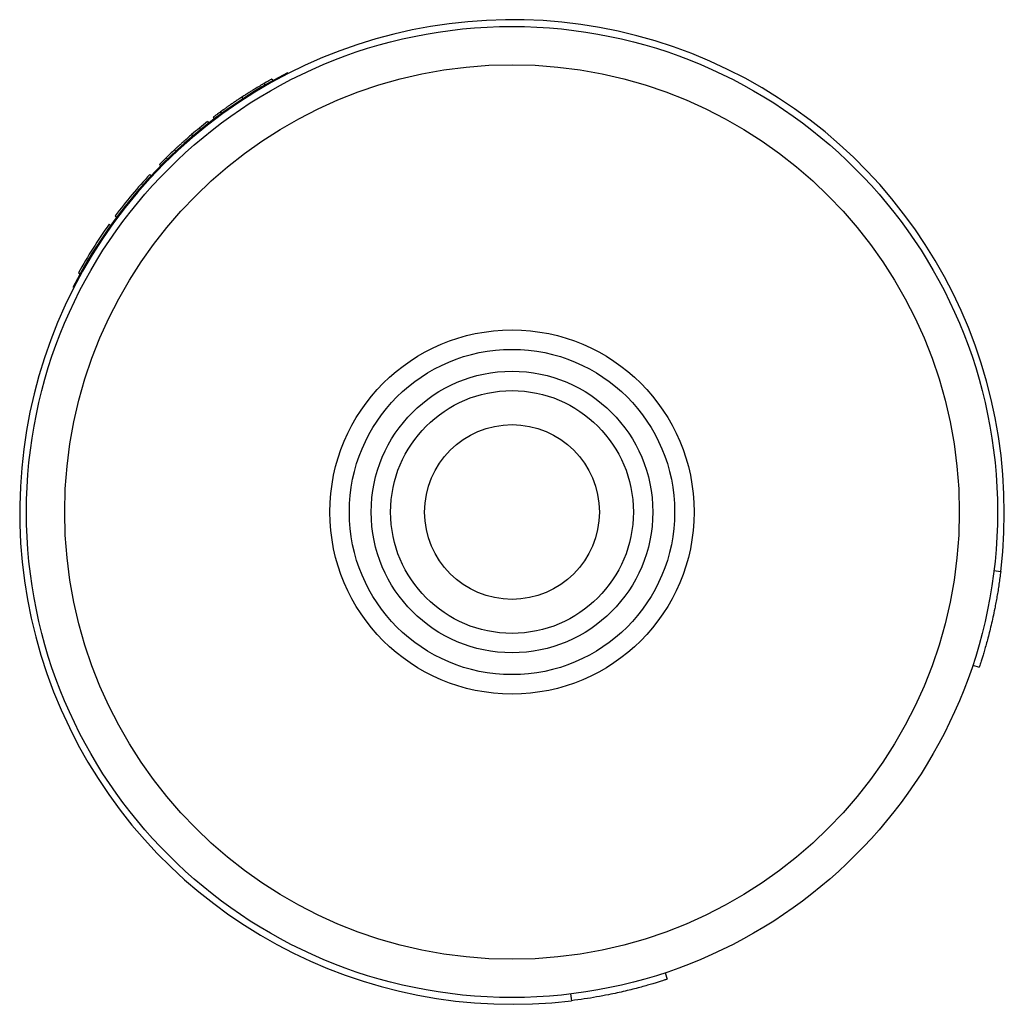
# Model space of a CAD drawing. Header units: inches. Extents: x 3.21 to 12.47, y 1.43 to 9.54.
# Tile 4 of 12: x 7.79 to 8.29, y 1.43 to 1.94. Entities that reach past the tile are written whole.
import ezdxf

# ---------------------------------------------------------------- set-up
doc = ezdxf.new("R2010")
doc.units = ezdxf.units.IN
doc.header["$MEASUREMENT"] = 0

msp = doc.modelspace()

# ---------------------------------------------------------------- linework, layer by layer
at = {"color": 7, "linetype": 'Continuous', "lineweight": 25}
for p, q in [((7.9239175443, 1.9129820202), (7.9237114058, 1.9133849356)), ((7.9117339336, 1.9079829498), (7.9122267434, 1.9071309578)), ((7.915782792, 1.9102758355), (7.9162599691, 1.9094149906)), ((7.9002825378, 1.9009500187), (7.9008195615, 1.9001251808)), ((7.8891952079, 1.893307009), (7.8897750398, 1.8925116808)), ((7.882660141, 1.8883800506), (7.8832652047, 1.8876037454)), ((7.8854826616, 1.890548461), (7.8860768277, 1.8897637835)), ((7.8743851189, 1.8816473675), (7.8750221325, 1.8808970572)), ((7.8784406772, 1.8850189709), (7.8790620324, 1.8842556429)), ((7.8656039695, 1.8738368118), (7.8662748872, 1.8731166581)), ((7.8578612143, 1.8663108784), (7.8585620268, 1.8656197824)), ((7.8612247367, 1.8696587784), (7.8619125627, 1.8689547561)), ((7.8529342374, 1.8611730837), (7.853654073, 1.8605018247)), ((7.8319228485, 1.8354717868), (7.8327238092, 1.8348997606)), ((7.8350710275, 1.8397837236), (7.835859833, 1.839195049)), ((7.8161259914, 1.8103869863), (7.8169879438, 1.8099118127)), ((8.2875446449, 1.6571479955), (8.2910190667, 1.6567256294)), ((8.2766040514, 1.608445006), (8.2799253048, 1.607340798)), ((8.1182436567, 1.4500846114), (8.1193478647, 1.4467633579)), ((8.0695406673, 1.4391440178), (8.0699630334, 1.435669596))]:
    msp.add_line(p, q, dxfattribs=at)
for radius in [0.2499999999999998, 0.2303149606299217, 0.09375, 0.0837500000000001, 0.0724999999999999, 0.0624999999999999, 0.045]:
    msp.add_circle((8.039371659, 1.6873170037), radius, dxfattribs=at)
for centre, radius, start, end in [((8.039371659, 1.6873170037), 0.2534999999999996, 353.0688800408, 276.9311199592), ((8.0393716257, 1.6873170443), 0.2539369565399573, 117.0950663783, 152.9045173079), ((8.039371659, 1.6873170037), 0.2549212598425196, 127.9333791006, 129.1458648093), ((8.039371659, 1.6873170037), 0.2549212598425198, 132.9729030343, 134.3333036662), ((8.039371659, 1.6873170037), 0.2549212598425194, 134.3333036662, 135.3999577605), ((8.039371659, 1.6873170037), 0.2549212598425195, 136.9999389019, 143.2665317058), ((8.039371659, 1.6873170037), 0.2549212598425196, 144.4665175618, 151.133105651)]:
    msp.add_arc(centre, radius, start, end, dxfattribs=at)
for points, knots in [([(7.911733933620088, 1.907982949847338), (7.911500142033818, 1.907847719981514), (7.911293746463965, 1.907727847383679), (7.911025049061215, 1.907571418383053), (7.910942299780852, 1.907523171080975), (7.910828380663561, 1.907456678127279), (7.910792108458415, 1.907435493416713), (7.910740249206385, 1.907405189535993), (7.910723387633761, 1.907395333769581), (7.910690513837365, 1.907376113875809), (7.910682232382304, 1.907371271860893), (7.910472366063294, 1.907248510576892), (7.910279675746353, 1.9071354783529), (7.909882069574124, 1.906901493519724), (7.909684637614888, 1.906784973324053), (7.908592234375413, 1.906137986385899), (7.907683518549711, 1.905592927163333), (7.906225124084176, 1.904704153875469), (7.905720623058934, 1.90439447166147), (7.90467540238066, 1.903747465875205), (7.904124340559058, 1.903403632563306), (7.903302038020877, 1.902886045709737), (7.903028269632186, 1.902712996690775), (7.902618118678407, 1.902452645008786), (7.902481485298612, 1.902365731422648), (7.902276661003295, 1.902235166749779), (7.902208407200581, 1.902191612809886), (7.902106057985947, 1.902126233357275), (7.90207194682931, 1.902104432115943), (7.902003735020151, 1.902060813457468), (7.901958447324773, 1.902031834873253), (7.901569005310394, 1.90178254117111), (7.901017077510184, 1.901428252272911), (7.900282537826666, 1.900950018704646)], [0, 0, 0, 0, 0.0625, 0.0625, 0.09375, 0.09375, 0.109375, 0.109375, 0.1171875, 0.1171875, 0.125, 0.125, 0.1875, 0.1875, 0.25, 0.25, 0.5, 0.5, 0.625, 0.625, 0.75, 0.75, 0.8125, 0.8125, 0.84375, 0.84375, 0.859375, 0.859375, 0.8671875, 0.8671875, 0.875, 0.875, 1, 1, 1, 1]), ([(7.915782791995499, 1.910275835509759), (7.915775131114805, 1.910271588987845), (7.91576695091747, 1.910267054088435), (7.915753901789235, 1.910259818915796), (7.915749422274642, 1.910257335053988), (7.915742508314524, 1.910253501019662), (7.915740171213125, 1.91025220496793), (7.915736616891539, 1.910250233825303), (7.915735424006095, 1.910249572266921), (7.915733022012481, 1.910248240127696), (7.915732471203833, 1.910247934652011), (7.915715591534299, 1.91023857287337), (7.915695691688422, 1.910227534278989), (7.915646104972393, 1.910200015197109), (7.915617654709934, 1.910184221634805), (7.915438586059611, 1.91008475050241), (7.915207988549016, 1.909956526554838), (7.914744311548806, 1.909697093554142), (7.914561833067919, 1.90959479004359), (7.914246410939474, 1.90941728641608), (7.914134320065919, 1.909354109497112), (7.913896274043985, 1.909219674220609), (7.913776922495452, 1.909152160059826), (7.9134979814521, 1.908994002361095), (7.91335593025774, 1.908913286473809), (7.913138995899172, 1.908789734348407), (7.913066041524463, 1.908748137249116), (7.912955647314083, 1.908685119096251), (7.912918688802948, 1.908664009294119), (7.912863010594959, 1.908632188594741), (7.912844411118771, 1.908621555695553), (7.912807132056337, 1.908600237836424), (7.912783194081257, 1.908586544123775), (7.912554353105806, 1.908455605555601), (7.912208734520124, 1.908257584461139), (7.911733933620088, 1.907982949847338)], [0, 0, 0, 0, 0.0625, 0.0625, 0.09375, 0.09375, 0.109375, 0.109375, 0.1171875, 0.1171875, 0.125, 0.125, 0.1875, 0.1875, 0.25, 0.25, 0.5, 0.5, 0.625, 0.625, 0.6875, 0.6875, 0.75, 0.75, 0.8125, 0.8125, 0.84375, 0.84375, 0.859375, 0.859375, 0.8671875, 0.8671875, 0.875, 0.875, 1, 1, 1, 1]), ([(7.900282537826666, 1.900950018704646), (7.899912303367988, 1.900708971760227), (7.89958917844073, 1.90049724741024), (7.899174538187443, 1.900224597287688), (7.899048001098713, 1.900141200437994), (7.898875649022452, 1.900027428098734), (7.898821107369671, 1.899991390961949), (7.898743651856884, 1.899940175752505), (7.898718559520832, 1.899923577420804), (7.898669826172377, 1.899891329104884), (7.898657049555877, 1.899882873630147), (7.898082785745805, 1.899502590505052), (7.897543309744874, 1.899142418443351), (7.896445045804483, 1.89840293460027), (7.895915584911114, 1.898043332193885), (7.894895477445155, 1.897345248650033), (7.894393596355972, 1.896998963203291), (7.893473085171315, 1.896359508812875), (7.893024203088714, 1.896045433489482), (7.892148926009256, 1.895428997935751), (7.891710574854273, 1.895118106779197), (7.891105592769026, 1.89468644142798), (7.89091159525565, 1.894547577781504), (7.890632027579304, 1.894346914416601), (7.89054074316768, 1.894281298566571), (7.890406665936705, 1.894184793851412), (7.890362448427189, 1.894152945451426), (7.890296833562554, 1.894105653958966), (7.890275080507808, 1.894089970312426), (7.890231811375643, 1.894058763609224), (7.890203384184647, 1.894038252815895), (7.889957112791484, 1.893860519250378), (7.889625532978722, 1.893620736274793), (7.889195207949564, 1.893307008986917)], [0, 0, 0, 0, 0.0625, 0.0625, 0.09375, 0.09375, 0.109375, 0.109375, 0.1171875, 0.1171875, 0.125, 0.125, 0.25, 0.25, 0.375, 0.375, 0.5, 0.5, 0.625, 0.625, 0.75, 0.75, 0.8125, 0.8125, 0.84375, 0.84375, 0.859375, 0.859375, 0.8671875, 0.8671875, 0.875, 0.875, 1, 1, 1, 1]), ([(7.889195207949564, 1.893307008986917), (7.888986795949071, 1.893155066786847), (7.888806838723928, 1.893023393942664), (7.888579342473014, 1.892856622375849), (7.888510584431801, 1.892806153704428), (7.888418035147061, 1.892738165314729), (7.888388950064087, 1.892716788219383), (7.888347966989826, 1.892686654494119), (7.888334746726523, 1.892676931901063), (7.88830918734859, 1.892658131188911), (7.888301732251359, 1.892652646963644), (7.888150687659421, 1.89254150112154), (7.88801847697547, 1.892444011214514), (7.887823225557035, 1.892299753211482), (7.887758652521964, 1.892251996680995), (7.887630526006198, 1.892157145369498), (7.887562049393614, 1.892106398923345), (7.887271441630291, 1.891890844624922), (7.887058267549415, 1.891732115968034), (7.886767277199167, 1.891514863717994), (7.886675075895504, 1.891445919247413), (7.886500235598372, 1.891315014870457), (7.886413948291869, 1.891250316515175), (7.886042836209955, 1.890971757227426), (7.885822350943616, 1.89080530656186), (7.885647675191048, 1.890673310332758), (7.885617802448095, 1.890650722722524), (7.885580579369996, 1.890622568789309), (7.885569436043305, 1.890614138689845), (7.885554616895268, 1.890602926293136), (7.88554999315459, 1.890599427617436), (7.885543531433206, 1.890594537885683), (7.885541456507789, 1.890592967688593), (7.885537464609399, 1.890589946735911), (7.885534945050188, 1.890588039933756), (7.88551394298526, 1.890572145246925), (7.8854969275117, 1.890559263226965), (7.885482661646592, 1.890548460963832)], [0, 0, 0, 0, 0.0625, 0.0625, 0.09375, 0.09375, 0.109375, 0.109375, 0.1171875, 0.1171875, 0.125, 0.125, 0.1875, 0.1875, 0.21875, 0.21875, 0.25, 0.25, 0.375, 0.375, 0.4375, 0.4375, 0.5, 0.5, 0.75, 0.75, 0.8125, 0.8125, 0.84375, 0.84375, 0.859375, 0.859375, 0.8671875, 0.8671875, 0.875, 0.875, 1, 1, 1, 1]), ([(7.874385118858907, 1.881647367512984), (7.873643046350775, 1.88101734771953), (7.87299774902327, 1.880462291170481), (7.872171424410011, 1.879746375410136), (7.871919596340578, 1.879527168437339), (7.871576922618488, 1.879227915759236), (7.871468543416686, 1.879133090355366), (7.871314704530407, 1.878998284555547), (7.871264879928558, 1.878954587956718), (7.871192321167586, 1.878890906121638), (7.871168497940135, 1.878869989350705), (7.871133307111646, 1.878839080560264), (7.871121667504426, 1.878828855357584), (7.871104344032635, 1.878813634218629), (7.871098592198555, 1.878808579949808), (7.87108713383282, 1.878798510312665), (7.871088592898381, 1.878799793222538), (7.870664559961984, 1.878427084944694), (7.870257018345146, 1.878066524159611), (7.869651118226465, 1.877527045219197), (7.869450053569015, 1.877347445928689), (7.869049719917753, 1.876988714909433), (7.868860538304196, 1.876818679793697), (7.868443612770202, 1.8764427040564), (7.868213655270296, 1.876234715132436), (7.867836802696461, 1.875892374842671), (7.867705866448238, 1.875773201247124), (7.867501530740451, 1.875586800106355), (7.867432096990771, 1.875523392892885), (7.867325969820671, 1.875426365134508), (7.867290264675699, 1.875393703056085), (7.867218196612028, 1.875327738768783), (7.867167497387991, 1.875281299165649), (7.866787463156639, 1.874933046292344), (7.866272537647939, 1.874459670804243), (7.865603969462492, 1.873836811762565)], [0, 0, 0, 0, 0.25, 0.25, 0.375, 0.375, 0.4375, 0.4375, 0.46875, 0.46875, 0.484375, 0.484375, 0.4921875, 0.4921875, 0.49609375, 0.49609375, 0.5, 0.5, 0.625, 0.625, 0.6875, 0.6875, 0.75, 0.75, 0.8125, 0.8125, 0.84375, 0.84375, 0.859375, 0.859375, 0.8671875, 0.8671875, 0.875, 0.875, 1, 1, 1, 1]), ([(8.29101906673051, 1.656725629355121), (8.290880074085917, 1.655617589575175), (8.290603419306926, 1.653412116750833), (8.290136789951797, 1.650135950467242), (8.289637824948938, 1.646910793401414), (8.28910443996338, 1.643737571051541), (8.288539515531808, 1.640616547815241), (8.287849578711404, 1.637057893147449), (8.287026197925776, 1.633132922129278), (8.285761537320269, 1.627585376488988), (8.28416891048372, 1.621337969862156), (8.28271662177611, 1.616245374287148), (8.281729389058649, 1.612974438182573), (8.28102413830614, 1.610714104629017), (8.280425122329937, 1.608853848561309), (8.280003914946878, 1.607576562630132), (8.2799515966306, 1.607419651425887), (8.279925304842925, 1.607340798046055)], [0, 0, 0, 0, 0.0423812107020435, 0.0843567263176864, 0.1261003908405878, 0.1677889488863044, 0.2095998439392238, 0.2517089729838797, 0.3144969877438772, 0.3772270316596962, 0.5022817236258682, 0.626999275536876, 0.6893076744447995, 0.7515573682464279, 0.8345126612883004, 0.9168368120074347, 1, 1, 1, 1]), ([(8.119347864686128, 1.44676335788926), (8.119327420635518, 1.446756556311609), (8.119286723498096, 1.446743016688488), (8.11896854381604, 1.446637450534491), (8.118461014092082, 1.446470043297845), (8.117745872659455, 1.446236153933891), (8.11682703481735, 1.445939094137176), (8.115523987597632, 1.44552390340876), (8.113714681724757, 1.444959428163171), (8.11044332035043, 1.443972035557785), (8.10535071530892, 1.442519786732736), (8.099103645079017, 1.440927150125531), (8.093555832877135, 1.439662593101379), (8.088654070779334, 1.438633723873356), (8.082991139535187, 1.437572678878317), (8.076552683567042, 1.436521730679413), (8.072167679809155, 1.435954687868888), (8.06996303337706, 1.435669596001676)], [0, 0, 0, 0, 0.0417976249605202, 0.0832048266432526, 0.1244026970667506, 0.1655750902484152, 0.2069061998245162, 0.2485781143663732, 0.3108152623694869, 0.3731361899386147, 0.4978537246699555, 0.6229083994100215, 0.6856258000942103, 0.7484264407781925, 0.8322986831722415, 0.9156848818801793, 1, 1, 1, 1])]:
    msp.add_open_spline(points, degree=3, knots=knots, dxfattribs=at)
msp.add_open_spline([(7.878440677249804, 1.885018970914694), (7.877077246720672, 1.883909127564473), (7.875725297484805, 1.882785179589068), (7.874385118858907, 1.881647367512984)], degree=3, dxfattribs=at)

doc.saveas('drawing.dxf')
